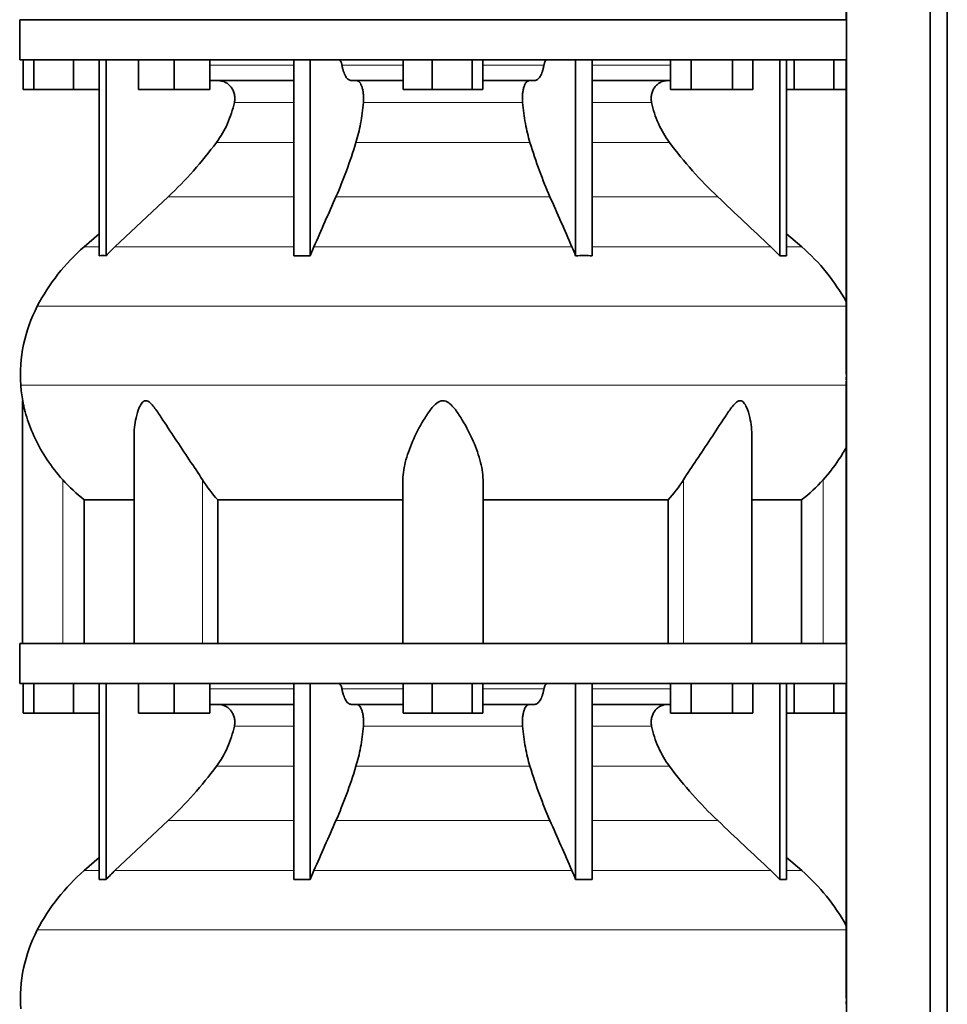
# Model space of a CAD drawing. Header units: millimetres. Extents: x 431 to 1322, y -2196 to 1777.
# Tile 25 of 31: x 946 to 1259, y 409 to 740. Entities that reach past the tile are written whole.
import ezdxf

# ---------------------------------------------------------------- set-up
doc = ezdxf.new("R2010")
doc.units = ezdxf.units.MM
doc.layers.add('MID_344-5', color=7, linetype='Continuous')
doc.layers.add('VSI344_DIFFUSORE', color=7, linetype='Continuous')

# ---------------------------------------------------------------- blocks, each defined once
blk = doc.blocks.new('SE3')
at = {"layer": 'MID_344-5', "color": 7, "linetype": 'Continuous', "lineweight": 35}
for p, q in [((1224.77, 983.32), (1224.77, -98.68)), ((1252.91, -98.68), (1252.91, 983.32)), ((1258.7, -98.68), (1258.7, 983.32)), ((1224.7, 828.64), (1224.7, 740.32)), ((1224.7, 726.82), (1224.7, 622.88)), ((1224.7, 618.64), (1224.7, 530.32)), ((1224.7, 516.82), (1224.7, 412.88))]:
    blk.add_line(p, q, dxfattribs=at)
at = {"layer": 'VSI344_DIFFUSORE', "color": 7, "linetype": 'Continuous', "lineweight": 35}
for p, q in [((946.4, 740.32), (1224.76, 740.32)), ((946.4, 740.32), (946.4, 726.82)), ((1224.76, 740.32), (1224.76, 726.82)), ((946.4, 726.82), (1224.76, 726.82)), ((947.52, 716.82), (947.52, 726.82)), ((951.11, 716.82), (951.11, 726.82)), ((964.49, 716.82), (964.49, 726.82)), ((973.19, 660.86), (973.19, 726.82)), ((975.49, 660.86), (975.49, 726.82)), ((986.39, 716.82), (986.39, 726.82)), ((998.39, 716.82), (998.39, 726.82)), ((1010.39, 716.82), (1010.39, 726.82)), ((1038.68, 660.86), (1038.68, 726.82)), ((1044.22, 660.86), (1044.22, 726.82)), ((1075.52, 716.82), (1075.52, 726.82)), ((1085.32, 716.82), (1085.32, 726.82)), ((1098.7, 716.82), (1098.7, 726.82)), ((1102.29, 716.82), (1102.29, 726.82)), ((1133.58, 660.86), (1133.58, 726.82)), ((1139.13, 660.86), (1139.13, 726.82)), ((1165.56, 716.82), (1165.56, 726.82)), ((1172.49, 716.82), (1172.49, 726.82)), ((1186.34, 716.82), (1186.34, 726.82)), ((1193.27, 716.82), (1193.27, 726.82)), ((1202.32, 660.86), (1202.32, 726.82)), ((1204.61, 660.86), (1204.61, 726.82)), ((1207.11, 716.82), (1207.11, 726.82)), ((1220.49, 716.82), (1220.49, 726.82)), ((1038.68, 719.82), (1010.39, 719.82)), ((1075.52, 719.82), (1058.02, 719.82)), ((1119.79, 719.82), (1102.29, 719.82)), ((1165.56, 719.82), (1139.13, 719.82)), ((951.11, 716.82), (947.52, 716.82)), ((964.49, 716.82), (951.11, 716.82)), ((973.19, 716.82), (964.49, 716.82)), ((998.39, 716.82), (986.39, 716.82)), ((1010.39, 716.82), (998.39, 716.82)), ((1085.32, 716.82), (1075.52, 716.82)), ((1098.7, 716.82), (1085.32, 716.82)), ((1102.29, 716.82), (1098.7, 716.82)), ((1172.49, 716.82), (1165.56, 716.82)), ((1186.34, 716.82), (1172.49, 716.82)), ((1193.27, 716.82), (1186.34, 716.82)), ((1207.11, 716.82), (1204.61, 716.82)), ((1220.49, 716.82), (1207.11, 716.82)), ((1224.7, 716.82), (1220.49, 716.82)), ((996.41, 680.72), (978.49, 663.86)), ((973.19, 668.28), (968.11, 663.86)), ((1209.7, 663.86), (1204.61, 668.28)), ((1044.22, 660.86), (1045.46, 663.86)), ((1199.32, 663.86), (1202.32, 660.86)), ((1038.68, 660.86), (1044.22, 660.86)), ((1202.32, 660.86), (1204.61, 660.86)), ((947.4, 612.03), (947.4, 530.32)), ((984.89, 599.81), (984.89, 530.32)), ((1192.91, 530.32), (1192.91, 599.83)), ((1075.4, 530.32), (1075.4, 585.42)), ((1102.4, 530.32), (1102.4, 585.42)), ((968.16, 578.69), (984.89, 578.69)), ((968.16, 530.32), (968.16, 578.69)), ((1013.07, 578.69), (1075.4, 578.69)), ((1013.07, 530.32), (1013.07, 578.69)), ((1102.4, 578.69), (1164.74, 578.69)), ((1164.74, 578.69), (1164.74, 530.32)), ((1192.91, 578.69), (1209.65, 578.69)), ((1209.65, 578.69), (1209.65, 530.32)), ((946.4, 530.32), (1224.76, 530.32)), ((946.4, 530.32), (946.4, 516.82)), ((1224.76, 530.32), (1224.76, 516.82)), ((946.4, 516.82), (1224.76, 516.82)), ((947.52, 506.82), (947.52, 516.82)), ((951.11, 506.82), (951.11, 516.82)), ((964.49, 506.82), (964.49, 516.82)), ((973.19, 450.86), (973.19, 516.82)), ((975.49, 450.86), (975.49, 516.82)), ((986.39, 506.82), (986.39, 516.82)), ((998.39, 506.82), (998.39, 516.82)), ((1010.39, 506.82), (1010.39, 516.82)), ((1038.68, 450.86), (1038.68, 516.82)), ((1044.22, 450.86), (1044.22, 516.82)), ((1075.52, 506.82), (1075.52, 516.82)), ((1085.32, 506.82), (1085.32, 516.82)), ((1098.7, 506.82), (1098.7, 516.82)), ((1102.29, 506.82), (1102.29, 516.82)), ((1133.58, 450.86), (1133.58, 516.82)), ((1139.13, 450.86), (1139.13, 516.82)), ((1165.56, 506.82), (1165.56, 516.82)), ((1172.49, 506.82), (1172.49, 516.82)), ((1186.34, 506.82), (1186.34, 516.82)), ((1193.27, 506.82), (1193.27, 516.82)), ((1202.32, 450.86), (1202.32, 516.82)), ((1204.61, 450.86), (1204.61, 516.82)), ((1207.11, 506.82), (1207.11, 516.82)), ((1220.49, 506.82), (1220.49, 516.82)), ((1038.68, 509.82), (1010.39, 509.82)), ((1075.52, 509.82), (1058.02, 509.82)), ((1119.79, 509.82), (1102.29, 509.82)), ((1165.56, 509.82), (1139.13, 509.82)), ((951.11, 506.82), (947.52, 506.82)), ((964.49, 506.82), (951.11, 506.82)), ((973.19, 506.82), (964.49, 506.82)), ((998.39, 506.82), (986.39, 506.82)), ((1010.39, 506.82), (998.39, 506.82)), ((1085.32, 506.82), (1075.52, 506.82)), ((1098.7, 506.82), (1085.32, 506.82)), ((1102.29, 506.82), (1098.7, 506.82)), ((1172.49, 506.82), (1165.56, 506.82)), ((1186.34, 506.82), (1172.49, 506.82)), ((1193.27, 506.82), (1186.34, 506.82)), ((1207.11, 506.82), (1204.61, 506.82)), ((1220.49, 506.82), (1207.11, 506.82)), ((1224.7, 506.82), (1220.49, 506.82)), ((996.41, 470.72), (978.49, 453.86)), ((973.19, 458.28), (968.11, 453.86)), ((1209.7, 453.86), (1204.61, 458.28)), ((1038.68, 450.86), (1044.22, 450.86)), ((1044.22, 450.86), (1045.46, 453.86)), ((1199.32, 453.86), (1202.32, 450.86)), ((1202.32, 450.86), (1204.61, 450.86))]:
    blk.add_line(p, q, dxfattribs=at)
at = {"layer": 'VSI344_DIFFUSORE', "color": 4, "linetype": 'Continuous', "lineweight": 9}
for p, q in [((1010.39, 725.03), (1038.68, 725.03)), ((1054.89, 725.03), (1075.52, 725.03)), ((1102.29, 725.03), (1122.92, 725.03)), ((1139.13, 725.03), (1165.56, 725.03)), ((1038.68, 712.48), (1018.68, 712.48)), ((1115.7, 712.48), (1062.11, 712.48)), ((1159.13, 712.48), (1139.13, 712.48)), ((1012.66, 699.02), (1038.68, 699.02)), ((1059.62, 699.02), (1118.19, 699.02)), ((1139.13, 699.02), (1165.14, 699.02)), ((996.41, 680.72), (1038.68, 680.72)), ((1052.89, 680.72), (1124.92, 680.72)), ((1139.13, 680.72), (1181.39, 680.72)), ((968.11, 663.86), (973.19, 663.86)), ((978.49, 663.86), (1038.68, 663.86)), ((1045.46, 663.86), (1132.34, 663.86)), ((1139.13, 663.86), (1199.32, 663.86)), ((1204.61, 663.86), (1209.7, 663.86)), ((952.33, 643.87), (1224.7, 643.87)), ((1224.7, 617.32), (946.77, 617.32)), ((960.9, 530.32), (960.9, 585.42)), ((1007.94, 530.32), (1007.94, 585.42)), ((1169.87, 530.32), (1169.87, 585.42)), ((1216.9, 530.32), (1216.9, 585.42)), ((1010.39, 515.03), (1038.68, 515.03)), ((1054.89, 515.03), (1075.52, 515.03)), ((1102.29, 515.03), (1122.92, 515.03)), ((1139.13, 515.03), (1165.56, 515.03)), ((1038.68, 502.48), (1018.68, 502.48)), ((1115.7, 502.48), (1062.11, 502.48)), ((1159.13, 502.48), (1139.13, 502.48)), ((1012.66, 489.02), (1038.68, 489.02)), ((1059.62, 489.02), (1118.19, 489.02)), ((1139.13, 489.02), (1165.14, 489.02)), ((996.41, 470.72), (1038.68, 470.72)), ((1052.89, 470.72), (1124.92, 470.72)), ((1139.13, 470.72), (1181.39, 470.72)), ((973.19, 453.86), (968.11, 453.86)), ((978.49, 453.86), (1038.68, 453.86)), ((1045.46, 453.86), (1132.34, 453.86)), ((1139.13, 453.86), (1199.32, 453.86)), ((1204.61, 453.86), (1209.7, 453.86)), ((952.33, 433.87), (1224.7, 433.87))]:
    blk.add_line(p, q, dxfattribs=at)
at = {"layer": 'VSI344_DIFFUSORE', "color": 7, "linetype": 'Continuous', "lineweight": 35}
for centre, radius, start, end in [((1013.07, 612.14), 68.53, 131, 152.418), ((1164.73, 612.14), 68.53, 28.9585, 49), ((996.58, 620.76), 49.92, 152.418, 183.9452), ((1000.15, 621), 53.5, 183.9452, 189.6558), ((1013.07, 402.14), 68.53, 131, 152.418), ((1164.73, 402.14), 68.53, 28.9585, 49), ((996.58, 410.76), 49.92, 152.418, 183.9452)]:
    blk.add_arc(centre, radius, start, end, dxfattribs=at)
for points, knots in [([(1053.82, 726.82), (1053.88, 726.82), (1053.94, 726.81), (1054.05, 726.77), (1054.1, 726.74), (1054.26, 726.61), (1054.36, 726.49), (1054.55, 726.18), (1054.64, 725.98), (1054.75, 725.66), (1054.78, 725.54), (1054.84, 725.29), (1054.87, 725.17), (1054.89, 725.03)], [0, 0, 0, 0, 0.125, 0.125, 0.25, 0.25, 0.5, 0.5, 0.75, 0.75, 0.875, 0.875, 1, 1, 1, 1]), ([(1123.98, 726.82), (1123.93, 726.82), (1123.87, 726.81), (1123.76, 726.77), (1123.71, 726.74), (1123.55, 726.61), (1123.44, 726.49), (1123.26, 726.18), (1123.17, 725.98), (1123.06, 725.66), (1123.03, 725.54), (1122.97, 725.29), (1122.94, 725.17), (1122.92, 725.03)], [0, 0, 0, 0, 0.125, 0.125, 0.25, 0.25, 0.5, 0.5, 0.75, 0.75, 0.875, 0.875, 1, 1, 1, 1]), ([(1058.02, 719.82), (1057.85, 719.82), (1057.69, 719.85), (1057.37, 719.97), (1057.21, 720.06), (1056.9, 720.3), (1056.74, 720.45), (1056.44, 720.8), (1056.3, 721), (1055.88, 721.7), (1055.64, 722.25), (1055.32, 723.22), (1055.22, 723.56), (1055.04, 724.28), (1054.96, 724.65), (1054.89, 725.03)], [0, 0, 0, 0, 0.125, 0.125, 0.25, 0.25, 0.375, 0.375, 0.5, 0.5, 0.75, 0.75, 0.875, 0.875, 1, 1, 1, 1]), ([(1119.79, 719.82), (1119.95, 719.82), (1120.12, 719.85), (1120.44, 719.97), (1120.6, 720.06), (1120.91, 720.3), (1121.06, 720.45), (1121.36, 720.8), (1121.51, 721), (1121.92, 721.7), (1122.17, 722.25), (1122.49, 723.22), (1122.59, 723.56), (1122.77, 724.28), (1122.85, 724.65), (1122.92, 725.03)], [0, 0, 0, 0, 0.125, 0.125, 0.25, 0.25, 0.375, 0.375, 0.5, 0.5, 0.75, 0.75, 0.875, 0.875, 1, 1, 1, 1]), ([(1018.68, 712.48), (1018.77, 712.92), (1018.82, 713.37), (1018.82, 714.27), (1018.77, 714.71), (1018.63, 715.37), (1018.57, 715.59), (1018.44, 716.02), (1018.36, 716.23), (1018.08, 716.83), (1017.86, 717.21), (1017.48, 717.74), (1017.34, 717.91), (1017.04, 718.22), (1016.89, 718.37), (1016.56, 718.65), (1016.4, 718.78), (1016.05, 719.02), (1015.86, 719.13), (1015.3, 719.42), (1014.91, 719.57), (1014.3, 719.72), (1014.1, 719.76), (1013.68, 719.81), (1013.48, 719.82), (1013.27, 719.82)], [0, 0, 0, 0, 0.125, 0.125, 0.25, 0.25, 0.3125, 0.3125, 0.375, 0.375, 0.5, 0.5, 0.5625, 0.5625, 0.625, 0.625, 0.6875, 0.6875, 0.75, 0.75, 0.875, 0.875, 0.9375, 0.9375, 1, 1, 1, 1]), ([(1059.87, 719.82), (1060.04, 719.82), (1060.22, 719.77), (1060.55, 719.57), (1060.71, 719.42), (1061.02, 719.03), (1061.17, 718.79), (1061.44, 718.22), (1061.56, 717.91), (1061.78, 717.21), (1061.87, 716.82), (1062.02, 716.02), (1062.07, 715.59), (1062.15, 714.71), (1062.17, 714.27), (1062.17, 713.37), (1062.15, 712.92), (1062.11, 712.48)], [0, 0, 0, 0, 0.125, 0.125, 0.25, 0.25, 0.375, 0.375, 0.5, 0.5, 0.625, 0.625, 0.75, 0.75, 0.875, 0.875, 1, 1, 1, 1]), ([(1117.94, 719.82), (1117.76, 719.82), (1117.59, 719.77), (1117.26, 719.57), (1117.1, 719.42), (1116.78, 719.03), (1116.64, 718.79), (1116.37, 718.22), (1116.25, 717.91), (1116.03, 717.21), (1115.94, 716.82), (1115.79, 716.02), (1115.73, 715.59), (1115.66, 714.71), (1115.64, 714.27), (1115.64, 713.37), (1115.66, 712.92), (1115.7, 712.48)], [0, 0, 0, 0, 0.125, 0.125, 0.25, 0.25, 0.375, 0.375, 0.5, 0.5, 0.625, 0.625, 0.75, 0.75, 0.875, 0.875, 1, 1, 1, 1]), ([(1159.13, 712.48), (1159.04, 712.92), (1158.99, 713.37), (1158.99, 714.27), (1159.03, 714.71), (1159.17, 715.37), (1159.23, 715.59), (1159.37, 716.02), (1159.45, 716.23), (1159.72, 716.83), (1159.94, 717.21), (1160.33, 717.74), (1160.47, 717.91), (1160.76, 718.22), (1160.92, 718.37), (1161.24, 718.65), (1161.41, 718.78), (1161.76, 719.02), (1161.94, 719.13), (1162.51, 719.42), (1162.9, 719.57), (1163.5, 719.72), (1163.71, 719.76), (1164.12, 719.81), (1164.33, 719.82), (1164.54, 719.82)], [0, 0, 0, 0, 0.125, 0.125, 0.25, 0.25, 0.3125, 0.3125, 0.375, 0.375, 0.5, 0.5, 0.5625, 0.5625, 0.625, 0.625, 0.6875, 0.6875, 0.75, 0.75, 0.875, 0.875, 0.9375, 0.9375, 1, 1, 1, 1]), ([(1012.66, 699.02), (1014.12, 700.97), (1015.36, 703.09), (1016.89, 706.52), (1017.33, 707.69), (1018.1, 710.06), (1018.42, 711.26), (1018.68, 712.48)], [0, 0, 0, 0, 0.5, 0.5, 0.75, 0.75, 1, 1, 1, 1]), ([(1062.11, 712.48), (1062.01, 711.26), (1061.87, 710.06), (1061.55, 707.69), (1061.37, 706.52), (1060.74, 703.09), (1060.22, 700.97), (1059.62, 699.02)], [0, 0, 0, 0, 0.25, 0.25, 0.5, 0.5, 1, 1, 1, 1]), ([(1115.7, 712.48), (1115.8, 711.26), (1115.93, 710.06), (1116.25, 707.69), (1116.44, 706.52), (1117.07, 703.09), (1117.59, 700.97), (1118.19, 699.02)], [0, 0, 0, 0, 0.25, 0.25, 0.5, 0.5, 1, 1, 1, 1]), ([(1165.14, 699.02), (1163.69, 700.97), (1162.45, 703.09), (1160.92, 706.52), (1160.47, 707.69), (1159.71, 710.06), (1159.38, 711.26), (1159.13, 712.48)], [0, 0, 0, 0, 0.5, 0.5, 0.75, 0.75, 1, 1, 1, 1]), ([(996.41, 680.72), (999.35, 683.49), (1002.18, 686.4), (1007.64, 692.54), (1010.23, 695.73), (1012.66, 699.02)], [0, 0, 0, 0, 0.5, 0.5, 1, 1, 1, 1]), ([(1059.62, 699.02), (1058.61, 695.73), (1057.54, 692.55), (1055.28, 686.4), (1054.11, 683.49), (1052.89, 680.72)], [0, 0, 0, 0, 0.5, 0.5, 1, 1, 1, 1]), ([(1118.19, 699.02), (1119.2, 695.73), (1120.27, 692.55), (1122.53, 686.4), (1123.7, 683.49), (1124.92, 680.72)], [0, 0, 0, 0, 0.5, 0.5, 1, 1, 1, 1]), ([(1181.39, 680.72), (1178.46, 683.49), (1175.62, 686.4), (1170.16, 692.54), (1167.58, 695.73), (1165.14, 699.02)], [0, 0, 0, 0, 0.5, 0.5, 1, 1, 1, 1]), ([(960.9, 585.42), (958.96, 587.59), (957.22, 589.84), (954.09, 594.51), (952.73, 596.91), (950.45, 601.69), (949.51, 604.11), (948.41, 607.67), (948.1, 608.85), (947.72, 610.45), (947.62, 610.96), (947.46, 611.75), (947.4, 612.03), (947.4, 612.03)], [0, 0, 0, 0, 0.125, 0.125, 0.25, 0.25, 0.375, 0.375, 0.4375, 0.4375, 0.46875, 0.46875, 0.4975138, 0.4975138, 0.4975138, 0.4975138]), ([(1007.94, 585.42), (1006.57, 587.59), (1005.06, 589.83), (1001.92, 594.49), (1000.32, 596.88), (997.17, 601.65), (995.63, 604.07), (993.27, 607.62), (992.48, 608.79), (991.22, 610.39), (990.78, 610.91), (989.83, 611.74), (989.29, 612.06), (988.28, 612), (987.84, 611.65), (987.16, 610.79), (986.89, 610.28), (986.18, 608.66), (985.85, 607.5), (985.12, 604.19), (984.89, 601.99), (984.89, 599.81)], [0, 0, 0, 0, 0.125, 0.125, 0.25, 0.25, 0.375, 0.375, 0.4375, 0.4375, 0.46875, 0.46875, 0.5, 0.5, 0.53125, 0.53125, 0.5625, 0.5625, 0.625, 0.625, 0.7389823, 0.7389823, 0.7389823, 0.7389823]), ([(1102.4, 585.42), (1102.4, 587.59), (1102, 589.83), (1100.69, 594.49), (1099.78, 596.88), (1097.61, 601.65), (1096.36, 604.07), (1094.13, 607.62), (1093.33, 608.79), (1091.92, 610.39), (1091.42, 610.91), (1090.24, 611.74), (1089.54, 612.06), (1088.09, 612), (1087.41, 611.65), (1086.26, 610.79), (1085.77, 610.28), (1084.38, 608.66), (1083.6, 607.5), (1081.4, 603.99), (1080.15, 601.56), (1078, 596.8), (1077.11, 594.46), (1075.81, 589.85), (1075.4, 587.57), (1075.4, 585.42)], [0, 0, 0, 0, 0.125, 0.125, 0.25, 0.25, 0.375, 0.375, 0.4375, 0.4375, 0.46875, 0.46875, 0.5, 0.5, 0.53125, 0.53125, 0.5625, 0.5625, 0.625, 0.625, 0.75, 0.75, 0.875, 0.875, 1, 1, 1, 1]), ([(1192.91, 599.82), (1192.91, 602.02), (1192.69, 604.25), (1191.93, 607.62), (1191.59, 608.79), (1190.86, 610.39), (1190.58, 610.91), (1189.87, 611.74), (1189.41, 612.06), (1188.38, 612), (1187.85, 611.65), (1186.92, 610.79), (1186.49, 610.28), (1185.24, 608.66), (1184.46, 607.5), (1182.13, 603.99), (1180.58, 601.56), (1177.43, 596.8), (1175.86, 594.46), (1172.76, 589.85), (1171.23, 587.57), (1169.87, 585.42)], [0.2596572, 0.2596572, 0.2596572, 0.2596572, 0.375, 0.375, 0.4375, 0.4375, 0.46875, 0.46875, 0.5, 0.5, 0.53125, 0.53125, 0.5625, 0.5625, 0.625, 0.625, 0.75, 0.75, 0.875, 0.875, 1, 1, 1, 1]), ([(1224.72, 596.4), (1223.92, 594.95), (1223.05, 593.51), (1220.57, 589.82), (1218.83, 587.57), (1216.9, 585.42)], [0.7983155, 0.7983155, 0.7983155, 0.7983155, 0.875, 0.875, 1, 1, 1, 1]), ([(1053.82, 516.82), (1053.88, 516.82), (1053.94, 516.81), (1054.05, 516.77), (1054.1, 516.74), (1054.26, 516.61), (1054.36, 516.49), (1054.55, 516.18), (1054.64, 515.98), (1054.75, 515.66), (1054.78, 515.54), (1054.84, 515.29), (1054.87, 515.17), (1054.89, 515.03)], [0, 0, 0, 0, 0.125, 0.125, 0.25, 0.25, 0.5, 0.5, 0.75, 0.75, 0.875, 0.875, 1, 1, 1, 1]), ([(1058.02, 509.82), (1057.85, 509.82), (1057.69, 509.85), (1057.37, 509.97), (1057.21, 510.06), (1056.9, 510.3), (1056.74, 510.45), (1056.44, 510.8), (1056.3, 511), (1055.88, 511.7), (1055.64, 512.25), (1055.32, 513.22), (1055.22, 513.56), (1055.04, 514.28), (1054.96, 514.65), (1054.89, 515.03)], [0, 0, 0, 0, 0.125, 0.125, 0.25, 0.25, 0.375, 0.375, 0.5, 0.5, 0.75, 0.75, 0.875, 0.875, 1, 1, 1, 1]), ([(1119.79, 509.82), (1119.95, 509.82), (1120.12, 509.85), (1120.44, 509.97), (1120.6, 510.06), (1120.91, 510.3), (1121.06, 510.45), (1121.36, 510.8), (1121.51, 511), (1121.92, 511.7), (1122.17, 512.25), (1122.49, 513.22), (1122.59, 513.56), (1122.77, 514.28), (1122.85, 514.65), (1122.92, 515.03)], [0, 0, 0, 0, 0.125, 0.125, 0.25, 0.25, 0.375, 0.375, 0.5, 0.5, 0.75, 0.75, 0.875, 0.875, 1, 1, 1, 1]), ([(1123.98, 516.82), (1123.93, 516.82), (1123.87, 516.81), (1123.76, 516.77), (1123.71, 516.74), (1123.55, 516.61), (1123.44, 516.49), (1123.26, 516.18), (1123.17, 515.98), (1123.06, 515.66), (1123.03, 515.54), (1122.97, 515.29), (1122.94, 515.17), (1122.92, 515.03)], [0, 0, 0, 0, 0.125, 0.125, 0.25, 0.25, 0.5, 0.5, 0.75, 0.75, 0.875, 0.875, 1, 1, 1, 1]), ([(1018.68, 502.48), (1018.77, 502.92), (1018.82, 503.37), (1018.82, 504.27), (1018.77, 504.71), (1018.63, 505.37), (1018.57, 505.59), (1018.44, 506.02), (1018.36, 506.23), (1018.08, 506.83), (1017.86, 507.21), (1017.48, 507.74), (1017.34, 507.91), (1017.04, 508.22), (1016.89, 508.37), (1016.56, 508.65), (1016.4, 508.78), (1016.05, 509.02), (1015.86, 509.13), (1015.3, 509.42), (1014.91, 509.57), (1014.3, 509.72), (1014.1, 509.76), (1013.68, 509.81), (1013.48, 509.82), (1013.27, 509.82)], [0, 0, 0, 0, 0.125, 0.125, 0.25, 0.25, 0.3125, 0.3125, 0.375, 0.375, 0.5, 0.5, 0.5625, 0.5625, 0.625, 0.625, 0.6875, 0.6875, 0.75, 0.75, 0.875, 0.875, 0.9375, 0.9375, 1, 1, 1, 1]), ([(1059.87, 509.82), (1060.04, 509.82), (1060.22, 509.77), (1060.55, 509.57), (1060.71, 509.42), (1061.02, 509.03), (1061.17, 508.79), (1061.44, 508.22), (1061.56, 507.91), (1061.78, 507.21), (1061.87, 506.82), (1062.02, 506.02), (1062.07, 505.59), (1062.15, 504.71), (1062.17, 504.27), (1062.17, 503.37), (1062.15, 502.92), (1062.11, 502.48)], [0, 0, 0, 0, 0.125, 0.125, 0.25, 0.25, 0.375, 0.375, 0.5, 0.5, 0.625, 0.625, 0.75, 0.75, 0.875, 0.875, 1, 1, 1, 1]), ([(1117.94, 509.82), (1117.76, 509.82), (1117.59, 509.77), (1117.26, 509.57), (1117.1, 509.42), (1116.78, 509.03), (1116.64, 508.79), (1116.37, 508.22), (1116.25, 507.91), (1116.03, 507.21), (1115.94, 506.82), (1115.79, 506.02), (1115.73, 505.59), (1115.66, 504.71), (1115.64, 504.27), (1115.64, 503.37), (1115.66, 502.92), (1115.7, 502.48)], [0, 0, 0, 0, 0.125, 0.125, 0.25, 0.25, 0.375, 0.375, 0.5, 0.5, 0.625, 0.625, 0.75, 0.75, 0.875, 0.875, 1, 1, 1, 1]), ([(1159.13, 502.48), (1159.04, 502.92), (1158.99, 503.37), (1158.99, 504.27), (1159.03, 504.71), (1159.17, 505.37), (1159.23, 505.59), (1159.37, 506.02), (1159.45, 506.23), (1159.72, 506.83), (1159.94, 507.21), (1160.33, 507.74), (1160.47, 507.91), (1160.76, 508.22), (1160.92, 508.37), (1161.24, 508.65), (1161.41, 508.78), (1161.76, 509.02), (1161.94, 509.13), (1162.51, 509.42), (1162.9, 509.57), (1163.5, 509.72), (1163.71, 509.76), (1164.12, 509.81), (1164.33, 509.82), (1164.54, 509.82)], [0, 0, 0, 0, 0.125, 0.125, 0.25, 0.25, 0.3125, 0.3125, 0.375, 0.375, 0.5, 0.5, 0.5625, 0.5625, 0.625, 0.625, 0.6875, 0.6875, 0.75, 0.75, 0.875, 0.875, 0.9375, 0.9375, 1, 1, 1, 1]), ([(1012.66, 489.02), (1014.12, 490.97), (1015.36, 493.09), (1016.89, 496.52), (1017.33, 497.69), (1018.1, 500.06), (1018.42, 501.26), (1018.68, 502.48)], [0, 0, 0, 0, 0.5, 0.5, 0.75, 0.75, 1, 1, 1, 1]), ([(1062.11, 502.48), (1062.01, 501.26), (1061.87, 500.06), (1061.55, 497.69), (1061.37, 496.52), (1060.74, 493.09), (1060.22, 490.97), (1059.62, 489.02)], [0, 0, 0, 0, 0.25, 0.25, 0.5, 0.5, 1, 1, 1, 1]), ([(1115.7, 502.48), (1115.8, 501.26), (1115.93, 500.06), (1116.25, 497.69), (1116.44, 496.52), (1117.07, 493.09), (1117.59, 490.97), (1118.19, 489.02)], [0, 0, 0, 0, 0.25, 0.25, 0.5, 0.5, 1, 1, 1, 1]), ([(1165.14, 489.02), (1163.69, 490.97), (1162.45, 493.09), (1160.92, 496.52), (1160.47, 497.69), (1159.71, 500.06), (1159.38, 501.26), (1159.13, 502.48)], [0, 0, 0, 0, 0.5, 0.5, 0.75, 0.75, 1, 1, 1, 1]), ([(996.41, 470.72), (999.35, 473.49), (1002.18, 476.4), (1007.64, 482.54), (1010.23, 485.73), (1012.66, 489.02)], [0, 0, 0, 0, 0.5, 0.5, 1, 1, 1, 1]), ([(1059.62, 489.02), (1058.61, 485.73), (1057.54, 482.55), (1055.28, 476.4), (1054.11, 473.49), (1052.89, 470.72)], [0, 0, 0, 0, 0.5, 0.5, 1, 1, 1, 1]), ([(1118.19, 489.02), (1119.2, 485.73), (1120.27, 482.55), (1122.53, 476.4), (1123.7, 473.49), (1124.92, 470.72)], [0, 0, 0, 0, 0.5, 0.5, 1, 1, 1, 1]), ([(1181.39, 470.72), (1178.46, 473.49), (1175.62, 476.4), (1170.16, 482.54), (1167.58, 485.73), (1165.14, 489.02)], [0, 0, 0, 0, 0.5, 0.5, 1, 1, 1, 1])]:
    blk.add_open_spline(points, degree=3, knots=knots, dxfattribs=at)
for points in [[(1045.46, 663.86), (1047.94, 669.48), (1050.41, 675.1), (1052.89, 680.72)], [(1132.34, 663.86), (1129.87, 669.48), (1127.39, 675.1), (1124.92, 680.72)], [(1181.39, 680.72), (1187.37, 675.1), (1193.34, 669.48), (1199.32, 663.86)], [(978.49, 663.86), (977.46, 662.9), (976.46, 661.89), (975.49, 660.86)], [(1133.58, 660.86), (1133.18, 661.89), (1132.77, 662.9), (1132.34, 663.86)], [(975.49, 660.86), (974.73, 660.9), (973.96, 660.9), (973.19, 660.86)], [(1139.13, 660.86), (1137.28, 660.9), (1135.43, 660.9), (1133.58, 660.86)], [(1224.7, 622.88), (1224.71, 620.68), (1224.71, 619.4), (1224.7, 619.04)], [(968.16, 578.69), (965.53, 580.71), (963.11, 582.95), (960.9, 585.42)], [(1013.07, 578.69), (1011.21, 580.71), (1009.5, 582.95), (1007.94, 585.42)], [(1169.87, 585.42), (1168.3, 582.95), (1166.6, 580.71), (1164.74, 578.69)], [(1216.9, 585.42), (1214.69, 582.95), (1212.28, 580.71), (1209.65, 578.69)], [(1045.46, 453.86), (1047.94, 459.48), (1050.41, 465.1), (1052.89, 470.72)], [(1132.34, 453.86), (1129.87, 459.48), (1127.39, 465.1), (1124.92, 470.72)], [(1181.39, 470.72), (1187.37, 465.1), (1193.34, 459.48), (1199.32, 453.86)], [(975.49, 450.86), (974.73, 450.9), (973.96, 450.9), (973.19, 450.86)], [(978.49, 453.86), (977.46, 452.9), (976.46, 451.89), (975.49, 450.86)], [(1133.58, 450.86), (1133.18, 451.89), (1132.77, 452.9), (1132.34, 453.86)], [(1139.13, 450.86), (1137.28, 450.9), (1135.43, 450.9), (1133.58, 450.86)], [(1224.7, 412.88), (1224.71, 410.68), (1224.71, 409.4), (1224.7, 409.04)]]:
    blk.add_open_spline(points, degree=3, dxfattribs=at)

msp = doc.modelspace()

# ---------------------------------------------------------------- block references
msp.add_blockref('SE3', (0, 0))

doc.saveas('drawing.dxf')
